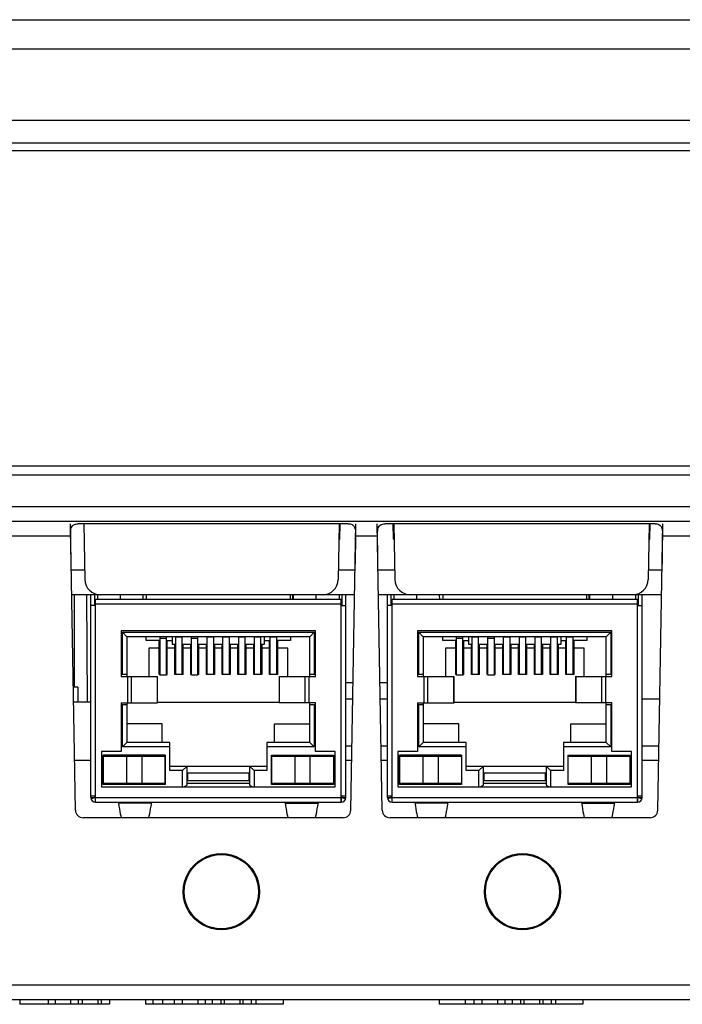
# Model space of a CAD drawing. Extents: x 0 to 1189, y 0 to 841.
# Tile 3 of 36: x 214 to 257, y 85 to 149. Entities that reach past the tile are written whole.
import ezdxf

# ---------------------------------------------------------------- set-up
doc = ezdxf.new("R2010")
doc.units = 0
doc.header["$LTSCALE"] = 65.395
doc.header["$MEASUREMENT"] = 0
doc.layers.get('0').update_dxf_attribs({"linetype": 'CONTINUOUS'})
for name, color, linetype in [('02___PRT_ALL_AXES', 7, 'CONTINUOUS'), ('20_ALL_FEATURES', 7, 'CONTINUOUS'), ('7_ALL_FEATURES', 7, 'CONTINUOUS')]:
    doc.layers.add(name, color=color, linetype=linetype)

msp = doc.modelspace()

# ---------------------------------------------------------------- linework, layer by layer
at = {"color": 7, "linetype": 'Continuous'}
for p, q in [((217.90111, 105.78125), (217.90111, 111.78125)), ((218.11757, 105.78125), (217.82507, 105.78125)), ((218.11757, 105.78125), (218.11757, 104.84125))]:
    msp.add_line(p, q, dxfattribs=at)
at = {"layer": '02___PRT_ALL_AXES', "color": 7, "linetype": 'Continuous'}
for p, q in [((235.95635, 106.08125), (235.48257, 106.08125)), ((238.18257, 106.08125), (237.70878, 106.08125))]:
    msp.add_line(p, q, dxfattribs=at)
at = {"layer": '20_ALL_FEATURES', "color": 7, "linetype": 'Continuous'}
for p, q in [((218.97257, 98.63125), (218.97257, 111.78125)), ((219.22257, 111.08125), (219.22257, 111.78125)), ((219.39967, 111.78125), (219.39418, 111.48125)), ((220.87757, 111.48125), (220.87757, 111.78125)), ((222.36095, 111.48125), (222.35547, 111.78125)), ((222.55757, 111.78125), (222.55757, 111.48125)), ((231.89757, 111.48125), (231.89757, 111.78125)), ((232.04757, 111.48125), (232.04757, 111.78125)), ((232.09419, 111.48125), (232.09969, 111.78125)), ((233.57757, 111.48125), (233.57757, 111.78125)), ((235.05544, 111.78125), (235.06095, 111.48125)), ((235.23257, 111.78125), (235.23257, 111.08125)), ((235.48257, 98.63125), (235.48257, 111.78125)), ((238.18257, 98.63125), (238.18257, 111.78125)), ((238.43257, 111.08125), (238.43257, 111.78125)), ((238.60967, 111.78125), (238.60418, 111.48125)), ((240.08757, 111.48125), (240.08757, 111.78125)), ((241.57095, 111.48125), (241.56547, 111.78125)), ((241.76757, 111.78125), (241.76757, 111.48125)), ((251.10757, 111.48125), (251.10757, 111.78125)), ((251.25757, 111.48125), (251.25757, 111.78125)), ((251.30419, 111.48125), (251.30969, 111.78125)), ((252.78757, 111.48125), (252.78757, 111.78125)), ((254.26544, 111.78125), (254.27095, 111.48125)), ((254.44257, 111.78125), (254.44257, 111.08125)), ((254.69257, 98.63125), (254.69257, 111.78125)), ((219.27757, 111.08125), (218.97257, 111.08125)), ((219.27257, 98.63125), (219.27257, 111.43125)), ((219.27257, 111.43125), (219.27757, 111.43125)), ((219.27257, 111.18125), (235.18257, 111.18125)), ((219.27757, 111.08125), (219.27757, 111.48125)), ((235.17757, 111.48125), (219.27757, 111.48125)), ((235.17757, 111.48125), (235.17757, 111.08125)), ((235.17757, 111.43125), (235.18257, 111.43125)), ((235.17757, 111.08125), (235.48257, 111.08125)), ((235.18257, 98.63125), (235.18257, 111.43125)), ((238.48757, 111.08125), (238.18257, 111.08125)), ((238.48257, 98.63125), (238.48257, 111.43125)), ((238.48257, 111.43125), (238.48757, 111.43125)), ((238.48257, 111.18125), (254.39257, 111.18125)), ((238.48757, 111.08125), (238.48757, 111.48125)), ((254.38757, 111.48125), (238.48757, 111.48125)), ((254.38757, 111.48125), (254.38757, 111.08125)), ((254.38757, 111.43125), (254.39257, 111.43125)), ((254.38757, 111.08125), (254.69257, 111.08125)), ((254.39257, 98.63125), (254.39257, 111.43125)), ((220.92757, 109.43125), (220.92757, 106.48625)), ((233.52757, 109.43125), (220.92757, 109.43125)), ((221.00889, 106.63625), (221.00889, 109.34992)), ((221.29757, 109.06125), (221.00889, 109.34992)), ((221.00889, 109.34992), (233.44624, 109.34992)), ((233.15757, 109.06125), (233.44624, 109.34992)), ((233.44624, 109.34992), (233.44624, 106.63625)), ((233.52757, 106.48625), (233.52757, 109.43125)), ((240.13757, 109.43125), (240.13757, 106.48625)), ((252.73757, 109.43125), (240.13757, 109.43125)), ((240.21889, 106.63625), (240.21889, 109.34992)), ((240.50757, 109.06125), (240.21889, 109.34992)), ((240.21889, 109.34992), (252.65624, 109.34992)), ((252.36757, 109.06125), (252.65624, 109.34992)), ((252.65624, 109.34992), (252.65624, 106.63625)), ((252.73757, 106.48625), (252.73757, 109.43125)), ((221.29757, 109.06125), (221.29757, 106.48625)), ((233.15757, 109.06125), (221.29757, 109.06125)), ((222.55757, 108.81125), (222.55757, 109.06125)), ((223.39757, 108.81125), (222.55757, 108.81125)), ((223.39757, 106.60478), (223.39757, 108.81125)), ((223.44757, 106.57773), (223.44757, 109.06125)), ((223.86757, 108.94162), (223.44757, 108.94162)), ((223.86757, 106.57773), (223.86757, 109.06125)), ((223.91757, 106.60478), (223.91757, 108.81125)), ((223.91757, 108.81125), (224.22757, 108.81125)), ((224.22757, 109.06125), (224.22757, 108.58625)), ((224.22757, 108.58625), (224.46757, 108.58625)), ((224.41757, 106.60478), (224.41757, 108.58625)), ((224.46757, 106.60478), (224.46757, 109.06125)), ((224.88757, 109.04162), (224.46757, 109.04162)), ((224.88757, 106.60478), (224.88757, 109.06125)), ((224.88757, 108.58625), (225.48757, 108.58625)), ((224.93757, 106.60478), (224.93757, 108.58625)), ((225.43757, 106.60478), (225.43757, 108.58625)), ((225.48757, 106.57773), (225.48757, 109.06125)), ((225.90757, 108.94162), (225.48757, 108.94162)), ((225.90757, 106.57773), (225.90757, 109.06125)), ((225.90757, 108.58625), (226.50757, 108.58625)), ((225.95757, 106.60478), (225.95757, 108.58625)), ((226.45757, 106.60478), (226.45757, 108.58625)), ((226.50757, 106.60478), (226.50757, 109.06125)), ((226.92757, 109.04162), (226.50757, 109.04162)), ((226.92757, 106.60478), (226.92757, 109.06125)), ((226.92757, 108.58625), (227.52757, 108.58625)), ((226.97757, 108.58625), (226.97757, 106.60478)), ((227.47757, 106.60478), (227.47757, 108.58625)), ((227.52757, 106.60478), (227.52757, 109.06125)), ((227.94757, 109.04162), (227.52757, 109.04162)), ((227.94757, 106.60478), (227.94757, 109.06125)), ((227.94757, 108.58625), (228.54757, 108.58625)), ((227.99757, 108.58625), (227.99757, 106.60478)), ((228.49757, 106.60478), (228.49757, 108.58625)), ((228.54757, 106.60478), (228.54757, 109.06125)), ((228.96757, 109.04162), (228.54757, 109.04162)), ((228.96757, 106.60478), (228.96757, 109.06125)), ((228.96757, 108.58625), (229.56757, 108.58625)), ((229.01757, 108.58625), (229.01757, 106.60478)), ((229.51757, 106.60478), (229.51757, 108.58625)), ((229.56757, 106.60478), (229.56757, 109.06125)), ((229.98757, 109.04162), (229.56757, 109.04162)), ((229.98757, 106.60478), (229.98757, 109.06125)), ((229.98757, 108.58625), (230.22757, 108.58625)), ((230.03757, 108.58625), (230.03757, 106.60478)), ((230.22757, 108.58625), (230.22757, 109.06125)), ((230.22757, 108.81125), (230.53757, 108.81125)), ((230.53757, 106.60478), (230.53757, 108.81125)), ((230.58757, 106.60478), (230.58757, 109.06125)), ((231.00757, 109.04162), (230.58757, 109.04162)), ((231.00757, 106.60478), (231.00757, 109.06125)), ((231.05757, 108.81125), (231.05757, 106.60478)), ((231.89757, 108.81125), (231.05757, 108.81125)), ((231.89757, 109.06125), (231.89757, 108.81125)), ((233.15757, 106.48625), (233.15757, 109.06125)), ((240.50757, 109.06125), (240.50757, 106.48625)), ((252.36757, 109.06125), (240.50757, 109.06125)), ((241.76757, 108.81125), (241.76757, 109.06125)), ((242.60757, 108.81125), (241.76757, 108.81125)), ((242.60757, 106.60478), (242.60757, 108.81125)), ((242.65757, 106.57773), (242.65757, 109.06125)), ((243.07757, 108.94162), (242.65757, 108.94162)), ((243.07757, 106.57773), (243.07757, 109.06125)), ((243.12757, 106.60478), (243.12757, 108.81125)), ((243.12757, 108.81125), (243.43757, 108.81125)), ((243.43757, 109.06125), (243.43757, 108.58625)), ((243.43757, 108.58625), (243.67757, 108.58625)), ((243.62757, 106.60478), (243.62757, 108.58625)), ((243.67757, 106.60478), (243.67757, 109.06125)), ((244.09757, 109.04162), (243.67757, 109.04162)), ((244.09757, 106.60478), (244.09757, 109.06125)), ((244.09757, 108.58625), (244.69757, 108.58625)), ((244.14757, 106.60478), (244.14757, 108.58625)), ((244.64757, 106.60478), (244.64757, 108.58625)), ((244.69757, 106.57773), (244.69757, 109.06125)), ((245.11757, 108.94162), (244.69757, 108.94162)), ((245.11757, 106.57773), (245.11757, 109.06125)), ((245.11757, 108.58625), (245.71757, 108.58625)), ((245.16757, 106.60478), (245.16757, 108.58625)), ((245.66757, 106.60478), (245.66757, 108.58625)), ((245.71757, 106.60478), (245.71757, 109.06125)), ((246.13757, 109.04162), (245.71757, 109.04162)), ((246.13757, 106.60478), (246.13757, 109.06125)), ((246.13757, 108.58625), (246.73757, 108.58625)), ((246.18757, 108.58625), (246.18757, 106.60478)), ((246.68757, 106.60478), (246.68757, 108.58625)), ((246.73757, 106.60478), (246.73757, 109.06125)), ((247.15757, 109.04162), (246.73757, 109.04162)), ((247.15757, 106.60478), (247.15757, 109.06125)), ((247.15757, 108.58625), (247.75757, 108.58625)), ((247.20757, 108.58625), (247.20757, 106.60478)), ((247.70757, 106.60478), (247.70757, 108.58625)), ((247.75757, 106.60478), (247.75757, 109.06125)), ((248.17757, 109.04162), (247.75757, 109.04162)), ((248.17757, 106.60478), (248.17757, 109.06125)), ((248.17757, 108.58625), (248.77757, 108.58625)), ((248.22757, 108.58625), (248.22757, 106.60478)), ((248.72757, 106.60478), (248.72757, 108.58625)), ((248.77757, 106.60478), (248.77757, 109.06125)), ((249.19757, 109.04162), (248.77757, 109.04162)), ((249.19757, 106.60478), (249.19757, 109.06125)), ((249.19757, 108.58625), (249.43757, 108.58625)), ((249.24757, 108.58625), (249.24757, 106.60478)), ((249.43757, 108.58625), (249.43757, 109.06125)), ((249.43757, 108.81125), (249.74757, 108.81125)), ((249.74757, 106.60478), (249.74757, 108.81125)), ((249.79757, 106.60478), (249.79757, 109.06125)), ((250.21757, 109.04162), (249.79757, 109.04162)), ((250.21757, 106.60478), (250.21757, 109.06125)), ((250.26757, 108.81125), (250.26757, 106.60478)), ((251.10757, 108.81125), (250.26757, 108.81125)), ((251.10757, 109.06125), (251.10757, 108.81125)), ((252.36757, 106.48625), (252.36757, 109.06125)), ((222.72757, 108.31125), (222.72757, 106.48625)), ((223.39757, 108.31125), (222.72757, 108.31125)), ((224.41757, 108.31125), (223.91757, 108.31125)), ((224.46757, 108.08625), (224.41757, 108.08625)), ((224.93757, 108.08625), (224.88757, 108.08625)), ((225.43757, 108.31125), (224.93757, 108.31125)), ((225.48757, 108.08625), (225.43757, 108.08625)), ((225.95757, 108.08625), (225.90757, 108.08625)), ((226.45757, 108.31125), (225.95757, 108.31125)), ((226.50757, 108.08625), (226.45757, 108.08625)), ((226.97757, 108.08625), (226.92757, 108.08625)), ((227.47757, 108.31125), (226.97757, 108.31125)), ((227.52757, 108.08625), (227.47757, 108.08625)), ((227.99757, 108.08625), (227.94757, 108.08625)), ((228.49757, 108.31125), (227.99757, 108.31125)), ((228.54757, 108.08625), (228.49757, 108.08625)), ((229.01757, 108.08625), (228.96757, 108.08625)), ((229.51757, 108.31125), (229.01757, 108.31125)), ((229.56757, 108.08625), (229.51757, 108.08625)), ((230.03757, 108.08625), (229.98757, 108.08625)), ((230.53757, 108.31125), (230.03757, 108.31125)), ((231.72757, 108.31125), (231.05757, 108.31125)), ((231.72757, 106.48625), (231.72757, 108.31125)), ((241.93757, 108.31125), (241.93757, 106.48625)), ((242.60757, 108.31125), (241.93757, 108.31125)), ((243.62757, 108.31125), (243.12757, 108.31125)), ((243.67757, 108.08625), (243.62757, 108.08625)), ((244.14757, 108.08625), (244.09757, 108.08625)), ((244.64757, 108.31125), (244.14757, 108.31125)), ((244.69757, 108.08625), (244.64757, 108.08625)), ((245.16757, 108.08625), (245.11757, 108.08625)), ((245.66757, 108.31125), (245.16757, 108.31125)), ((245.71757, 108.08625), (245.66757, 108.08625)), ((246.18757, 108.08625), (246.13757, 108.08625)), ((246.68757, 108.31125), (246.18757, 108.31125)), ((246.73757, 108.08625), (246.68757, 108.08625)), ((247.20757, 108.08625), (247.15757, 108.08625)), ((247.70757, 108.31125), (247.20757, 108.31125)), ((247.75757, 108.08625), (247.70757, 108.08625)), ((248.22757, 108.08625), (248.17757, 108.08625)), ((248.72757, 108.31125), (248.22757, 108.31125)), ((248.77757, 108.08625), (248.72757, 108.08625)), ((249.24757, 108.08625), (249.19757, 108.08625)), ((249.74757, 108.31125), (249.24757, 108.31125)), ((250.93757, 108.31125), (250.26757, 108.31125)), ((250.93757, 106.48625), (250.93757, 108.31125)), ((224.88757, 107.23625), (224.93757, 107.23625)), ((225.43757, 107.23625), (225.48757, 107.23625)), ((225.90757, 107.23625), (225.95757, 107.23625)), ((226.45757, 107.23625), (226.50757, 107.23625)), ((227.94757, 107.23625), (227.99757, 107.23625)), ((228.49757, 107.23625), (228.54757, 107.23625)), ((228.96757, 107.23625), (229.01757, 107.23625)), ((229.51757, 107.23625), (229.56757, 107.23625)), ((244.09757, 107.23625), (244.14757, 107.23625)), ((244.64757, 107.23625), (244.69757, 107.23625)), ((245.11757, 107.23625), (245.16757, 107.23625)), ((245.66757, 107.23625), (245.71757, 107.23625)), ((247.15757, 107.23625), (247.20757, 107.23625)), ((247.70757, 107.23625), (247.75757, 107.23625)), ((248.17757, 107.23625), (248.22757, 107.23625)), ((248.72757, 107.23625), (248.77757, 107.23625)), ((220.92757, 106.63625), (221.29757, 106.63625)), ((223.39757, 106.60478), (223.44757, 106.60478)), ((223.86757, 106.57773), (223.44757, 106.57773)), ((223.86757, 106.60478), (223.91757, 106.60478)), ((224.93757, 106.60478), (224.41757, 106.60478)), ((225.48757, 106.60478), (225.43757, 106.60478)), ((225.90757, 106.57773), (225.48757, 106.57773)), ((225.95757, 106.60478), (225.90757, 106.60478)), ((226.97757, 106.60478), (226.45757, 106.60478)), ((227.99757, 106.60478), (227.47757, 106.60478)), ((229.01757, 106.60478), (228.49757, 106.60478)), ((230.03757, 106.60478), (229.51757, 106.60478)), ((231.05757, 106.60478), (230.53757, 106.60478)), ((233.15757, 106.63625), (233.52757, 106.63625)), ((240.13757, 106.63625), (240.50757, 106.63625)), ((242.60757, 106.60478), (242.65757, 106.60478)), ((243.07757, 106.57773), (242.65757, 106.57773)), ((243.07757, 106.60478), (243.12757, 106.60478)), ((244.14757, 106.60478), (243.62757, 106.60478)), ((244.69757, 106.60478), (244.64757, 106.60478)), ((245.11757, 106.57773), (244.69757, 106.57773)), ((245.16757, 106.60478), (245.11757, 106.60478)), ((246.18757, 106.60478), (245.66757, 106.60478)), ((247.20757, 106.60478), (246.68757, 106.60478)), ((248.22757, 106.60478), (247.70757, 106.60478)), ((249.24757, 106.60478), (248.72757, 106.60478)), ((250.26757, 106.60478), (249.74757, 106.60478)), ((252.36757, 106.63625), (252.73757, 106.63625)), ((220.92757, 106.48625), (223.2943, 106.48625)), ((221.33594, 106.48625), (221.33594, 104.78625)), ((221.59574, 104.78625), (221.59574, 106.48625)), ((223.25411, 106.48625), (223.25411, 104.78625)), ((223.29431, 104.78625), (223.29431, 106.48625)), ((231.16083, 106.48625), (231.16083, 104.78625)), ((231.16083, 106.48625), (233.52757, 106.48625)), ((231.20102, 104.78625), (231.20102, 106.48625)), ((232.85939, 104.78625), (232.85939, 106.48625)), ((233.1192, 104.78625), (233.1192, 106.48625)), ((240.13757, 106.48625), (242.5043, 106.48625)), ((240.54594, 106.48625), (240.54594, 104.78625)), ((240.80574, 104.78625), (240.80574, 106.48625)), ((242.46411, 106.48625), (242.46411, 104.78625)), ((242.50431, 104.78625), (242.50431, 106.48625)), ((250.37083, 106.48625), (250.37083, 104.78625)), ((250.37083, 106.48625), (252.73757, 106.48625)), ((250.41102, 104.78625), (250.41102, 106.48625)), ((252.06939, 104.78625), (252.06939, 106.48625)), ((252.3292, 104.78625), (252.3292, 106.48625)), ((220.92757, 104.78625), (220.92757, 101.63125)), ((220.92757, 104.78625), (223.2943, 104.78625)), ((221.29757, 104.63625), (220.92757, 104.63625)), ((221.00889, 101.92257), (221.00889, 104.63625)), ((221.29757, 104.78625), (221.29757, 102.21125)), ((223.29431, 104.81125), (231.16083, 104.81125)), ((233.52757, 104.78625), (231.16083, 104.78625)), ((233.15757, 102.21125), (233.15757, 104.78625)), ((233.52757, 104.63625), (233.15757, 104.63625)), ((233.44624, 104.63625), (233.44624, 101.92257)), ((233.52757, 101.63125), (233.52757, 104.78625)), ((240.13757, 104.78625), (240.13757, 101.63125)), ((240.13757, 104.78625), (242.5043, 104.78625)), ((240.50757, 104.63625), (240.13757, 104.63625)), ((240.21889, 101.92257), (240.21889, 104.63625)), ((240.50757, 104.78625), (240.50757, 102.21125)), ((242.50431, 104.81125), (250.37083, 104.81125)), ((252.73757, 104.78625), (250.37083, 104.78625)), ((252.36757, 102.21125), (252.36757, 104.78625)), ((252.73757, 104.63625), (252.36757, 104.63625)), ((252.65624, 104.63625), (252.65624, 101.92257)), ((252.73757, 101.63125), (252.73757, 104.78625)), ((223.59757, 103.41125), (221.29757, 103.41125)), ((223.59757, 102.21125), (223.59757, 103.41125)), ((230.85757, 102.21125), (230.85757, 103.41125)), ((230.85757, 103.41125), (233.15757, 103.41125)), ((242.80757, 103.41125), (240.50757, 103.41125)), ((242.80757, 102.21125), (242.80757, 103.41125)), ((250.06757, 102.21125), (250.06757, 103.41125)), ((250.06757, 103.41125), (252.36757, 103.41125)), ((221.00889, 101.92257), (221.29757, 102.21125)), ((224.07757, 102.21125), (221.29757, 102.21125)), ((224.07757, 100.39257), (224.07757, 102.21125)), ((230.37757, 102.21125), (230.37757, 100.39257)), ((233.15757, 102.21125), (230.37757, 102.21125)), ((233.15757, 102.21125), (233.44624, 101.92257)), ((240.21889, 101.92257), (240.50757, 102.21125)), ((243.28757, 102.21125), (240.50757, 102.21125)), ((243.28757, 100.39257), (243.28757, 102.21125)), ((249.58757, 102.21125), (249.58757, 100.39257)), ((252.36757, 102.21125), (249.58757, 102.21125)), ((252.36757, 102.21125), (252.65624, 101.92257)), ((219.65757, 101.63125), (219.65757, 99.33125)), ((220.92757, 101.63125), (219.65757, 101.63125)), ((224.07757, 101.92257), (221.00889, 101.92257)), ((233.44624, 101.92257), (230.37757, 101.92257)), ((234.79757, 101.63125), (233.52757, 101.63125)), ((234.79757, 99.33125), (234.79757, 101.63125)), ((238.86757, 101.63125), (238.86757, 99.33125)), ((240.13757, 101.63125), (238.86757, 101.63125)), ((243.28757, 101.92257), (240.21889, 101.92257)), ((252.65624, 101.92257), (249.58757, 101.92257)), ((254.00757, 101.63125), (252.73757, 101.63125)), ((254.00757, 99.33125), (254.00757, 101.63125)), ((219.75757, 99.48625), (219.75757, 101.38625)), ((223.77757, 101.38625), (219.75757, 101.38625)), ((219.76757, 101.31125), (219.76757, 99.56125)), ((219.76757, 101.31125), (223.76757, 101.31125)), ((219.80757, 101.38625), (219.80757, 101.31125)), ((221.26757, 101.31125), (221.26757, 99.56125)), ((222.26757, 101.31125), (222.26757, 99.56125)), ((223.76757, 101.31125), (223.76757, 99.56125)), ((223.77757, 101.38625), (223.77757, 99.48625)), ((230.67757, 99.48625), (230.67757, 101.38625)), ((230.67757, 101.38625), (234.69757, 101.38625)), ((230.68757, 99.56125), (230.68757, 101.31125)), ((230.68757, 101.31125), (234.68757, 101.31125)), ((232.18757, 101.31125), (232.18757, 99.56125)), ((233.18757, 99.56125), (233.18757, 101.31125)), ((234.64757, 101.31125), (234.64757, 101.38625)), ((234.68757, 101.31125), (234.68757, 99.56125)), ((234.69757, 101.38625), (234.69757, 99.48625)), ((238.96757, 99.48625), (238.96757, 101.38625)), ((242.98757, 101.38625), (238.96757, 101.38625)), ((238.97757, 101.31125), (238.97757, 99.56125)), ((238.97757, 101.31125), (242.97757, 101.31125)), ((239.01757, 101.38625), (239.01757, 101.31125)), ((240.47757, 101.31125), (240.47757, 99.56125)), ((241.47757, 101.31125), (241.47757, 99.56125)), ((242.97757, 101.31125), (242.97757, 99.56125)), ((242.98757, 101.38625), (242.98757, 99.48625)), ((249.88757, 99.48625), (249.88757, 101.38625)), ((249.88757, 101.38625), (253.90757, 101.38625)), ((249.89757, 99.56125), (249.89757, 101.31125)), ((249.89757, 101.31125), (253.89757, 101.31125)), ((251.39757, 101.31125), (251.39757, 99.56125)), ((252.39757, 99.56125), (252.39757, 101.31125)), ((253.85757, 101.31125), (253.85757, 101.38625)), ((253.89757, 101.31125), (253.89757, 99.56125)), ((253.90757, 101.38625), (253.90757, 99.48625)), ((223.76757, 100.23625), (223.77757, 100.23625)), ((224.07757, 100.68125), (230.37757, 100.68125)), ((224.90889, 100.39257), (224.07757, 100.39257)), ((225.19757, 100.68125), (224.90889, 100.39257)), ((224.90889, 99.33125), (224.90889, 100.39257)), ((225.19757, 99.43125), (225.19757, 100.68125)), ((225.19757, 100.23625), (229.25757, 100.23625)), ((225.22757, 100.23625), (225.22757, 99.73625)), ((229.22757, 99.73625), (229.22757, 100.23625)), ((229.25757, 100.68125), (229.25757, 99.43125)), ((229.25757, 100.68125), (229.54624, 100.39257)), ((229.54624, 100.39257), (229.54624, 99.33125)), ((230.37757, 100.39257), (229.54624, 100.39257)), ((230.67757, 100.23625), (230.68757, 100.23625)), ((242.97757, 100.23625), (242.98757, 100.23625)), ((243.28757, 100.68125), (249.58757, 100.68125)), ((244.11889, 100.39257), (243.28757, 100.39257)), ((244.40757, 100.68125), (244.11889, 100.39257)), ((244.11889, 99.33125), (244.11889, 100.39257)), ((244.40757, 99.43125), (244.40757, 100.68125)), ((244.40757, 100.23625), (248.46757, 100.23625)), ((244.43757, 100.23625), (244.43757, 99.73625)), ((248.43757, 99.73625), (248.43757, 100.23625)), ((248.46757, 100.68125), (248.46757, 99.43125)), ((248.46757, 100.68125), (248.75624, 100.39257)), ((248.75624, 100.39257), (248.75624, 99.33125)), ((249.58757, 100.39257), (248.75624, 100.39257)), ((249.88757, 100.23625), (249.89757, 100.23625)), ((219.76757, 99.56125), (223.76757, 99.56125)), ((219.80757, 99.56125), (219.80757, 99.53625)), ((219.80757, 99.53625), (223.72757, 99.53625)), ((220.19757, 99.53625), (220.19757, 99.56125)), ((220.79757, 99.56125), (220.79757, 99.53625)), ((222.73757, 99.53625), (222.73757, 99.56125)), ((223.33757, 99.56125), (223.33757, 99.53625)), ((223.72757, 99.53625), (223.72757, 99.56125)), ((225.22757, 100.08125), (225.19757, 100.08125)), ((225.19757, 99.58125), (229.25757, 99.58125)), ((225.22757, 99.73625), (229.22757, 99.73625)), ((229.25757, 100.08125), (229.22757, 100.08125)), ((230.68757, 99.56125), (234.68757, 99.56125)), ((230.72757, 99.56125), (230.72757, 99.53625)), ((230.72757, 99.53625), (234.64757, 99.53625)), ((231.11757, 99.53625), (231.11757, 99.56125)), ((231.71757, 99.56125), (231.71757, 99.53625)), ((233.65757, 99.53625), (233.65757, 99.56125)), ((234.25757, 99.56125), (234.25757, 99.53625)), ((234.64757, 99.53625), (234.64757, 99.56125)), ((238.97757, 99.56125), (242.97757, 99.56125)), ((239.01757, 99.56125), (239.01757, 99.53625)), ((239.01757, 99.53625), (242.93757, 99.53625)), ((239.40757, 99.53625), (239.40757, 99.56125)), ((240.00757, 99.56125), (240.00757, 99.53625)), ((241.94757, 99.53625), (241.94757, 99.56125)), ((242.54757, 99.56125), (242.54757, 99.53625)), ((242.93757, 99.53625), (242.93757, 99.56125)), ((244.43757, 100.08125), (244.40757, 100.08125)), ((244.40757, 99.58125), (248.46757, 99.58125)), ((244.43757, 99.73625), (248.43757, 99.73625)), ((248.46757, 100.08125), (248.43757, 100.08125)), ((249.89757, 99.56125), (253.89757, 99.56125)), ((249.93757, 99.56125), (249.93757, 99.53625)), ((249.93757, 99.53625), (253.85757, 99.53625)), ((250.32757, 99.53625), (250.32757, 99.56125)), ((250.92757, 99.56125), (250.92757, 99.53625)), ((252.86757, 99.53625), (252.86757, 99.56125)), ((253.46757, 99.56125), (253.46757, 99.53625)), ((253.85757, 99.53625), (253.85757, 99.56125)), ((219.65757, 99.33125), (234.79757, 99.33125)), ((223.77757, 99.48625), (219.75757, 99.48625)), ((225.19757, 99.43125), (225.00512, 99.33125)), ((229.25757, 99.43125), (229.45002, 99.33125)), ((234.69757, 99.48625), (230.67757, 99.48625)), ((238.86757, 99.33125), (254.00757, 99.33125)), ((242.98757, 99.48625), (238.96757, 99.48625)), ((244.40757, 99.43125), (244.21512, 99.33125)), ((248.46757, 99.43125), (248.66002, 99.33125)), ((253.90757, 99.48625), (249.88757, 99.48625)), ((219.27757, 98.73125), (218.97257, 98.73125)), ((218.97257, 98.63125), (219.22257, 98.63125)), ((219.22459, 98.61715), (218.98473, 98.54669)), ((219.22257, 98.73125), (219.22257, 98.63125)), ((219.27257, 98.63125), (235.18257, 98.63125)), ((219.27257, 98.33125), (219.27257, 98.58125)), ((219.27757, 98.58125), (219.27257, 98.58125)), ((219.27257, 98.33125), (235.18257, 98.33125)), ((219.27757, 98.33125), (219.27757, 98.73125)), ((220.74753, 98.32539), (220.78402, 98.08463)), ((222.9076, 98.32539), (220.74753, 98.32539)), ((222.90061, 98.27845), (220.75452, 98.27845)), ((231.54753, 98.32539), (231.58402, 98.08463)), ((231.54753, 98.32539), (233.7076, 98.32539)), ((231.55452, 98.27845), (233.70061, 98.27845)), ((235.17757, 98.73125), (235.17757, 98.33125)), ((235.48257, 98.73125), (235.17757, 98.73125)), ((235.18257, 98.58125), (235.17757, 98.58125)), ((235.18257, 98.33125), (235.18257, 98.58125)), ((235.4704, 98.54669), (235.23054, 98.61715)), ((235.23257, 98.63125), (235.23257, 98.73125)), ((235.23257, 98.63125), (235.48257, 98.63125)), ((238.48757, 98.73125), (238.18257, 98.73125)), ((238.18257, 98.63125), (238.43257, 98.63125)), ((238.43459, 98.61715), (238.19473, 98.54669)), ((238.43257, 98.73125), (238.43257, 98.63125)), ((238.48257, 98.63125), (254.39257, 98.63125)), ((238.48257, 98.33125), (238.48257, 98.58125)), ((238.48757, 98.58125), (238.48257, 98.58125)), ((238.48257, 98.33125), (254.39257, 98.33125)), ((238.48757, 98.33125), (238.48757, 98.73125)), ((239.95753, 98.32539), (239.99402, 98.08463)), ((242.1176, 98.32539), (239.95753, 98.32539)), ((242.11061, 98.27845), (239.96452, 98.27845)), ((250.75753, 98.32539), (250.79402, 98.08463)), ((250.75753, 98.32539), (252.9176, 98.32539)), ((250.76452, 98.27845), (252.91061, 98.27845)), ((254.38757, 98.73125), (254.38757, 98.33125)), ((254.69257, 98.73125), (254.38757, 98.73125)), ((254.39257, 98.58125), (254.38757, 98.58125)), ((254.39257, 98.33125), (254.39257, 98.58125)), ((254.6804, 98.54669), (254.44054, 98.61715)), ((254.44257, 98.63125), (254.44257, 98.73125)), ((254.44257, 98.63125), (254.69257, 98.63125))]:
    msp.add_line(p, q, dxfattribs=at)
for points in [[(222.71855, 97.33125), (222.72263, 97.34508), (222.75237, 97.46161), (222.78218, 97.59403), (222.81192, 97.74216), (222.84155, 97.90577), (222.87111, 98.08463), (222.9076, 98.32539)], [(233.51855, 97.33125), (233.52263, 97.34508), (233.55237, 97.46161), (233.58218, 97.59403), (233.61192, 97.74216), (233.64155, 97.90577), (233.67111, 98.08463), (233.7076, 98.32539)], [(241.92855, 97.33125), (241.93263, 97.34508), (241.96237, 97.46161), (241.99218, 97.59403), (242.02192, 97.74216), (242.05155, 97.90577), (242.08111, 98.08463), (242.1176, 98.32539)], [(252.72855, 97.33125), (252.73263, 97.34508), (252.76237, 97.46161), (252.79218, 97.59403), (252.82192, 97.74216), (252.85155, 97.90577), (252.88111, 98.08463), (252.9176, 98.32539)], [(220.78402, 98.08463), (220.81358, 97.90577), (220.84321, 97.74216), (220.87295, 97.59403), (220.90276, 97.46161), (220.9325, 97.34508), (220.93659, 97.33125)], [(231.58402, 98.08463), (231.61358, 97.90577), (231.64321, 97.74216), (231.67295, 97.59403), (231.70276, 97.46161), (231.7325, 97.34508), (231.73659, 97.33125)], [(239.99402, 98.08463), (240.02358, 97.90577), (240.05321, 97.74216), (240.08295, 97.59403), (240.11276, 97.46161), (240.1425, 97.34508), (240.14659, 97.33125)], [(250.79402, 98.08463), (250.82358, 97.90577), (250.85321, 97.74216), (250.88295, 97.59403), (250.91276, 97.46161), (250.9425, 97.34508), (250.94659, 97.33125)]]:
    msp.add_lwpolyline(points, dxfattribs=at)
for centre, radius, start, end in [((219.27257, 110.98125), 0.3, 90, 99.6220037), ((235.18257, 110.98125), 0.3, 80.3780328, 90), ((238.48257, 110.98125), 0.3, 90, 99.6220037), ((254.39257, 110.98125), 0.3, 80.3780328, 90), ((219.27257, 98.63125), 0.3, 180, 270), ((219.27257, 98.63125), 0.05, 180, 270), ((235.18257, 98.63125), 0.3, 270, 360), ((235.18257, 98.63125), 0.05, 270, 0), ((238.48257, 98.63125), 0.3, 180, 270), ((238.48257, 98.63125), 0.05, 180, 270), ((254.39257, 98.63125), 0.3, 270, 360), ((254.39257, 98.63125), 0.05, 270, 0)]:
    msp.add_arc(centre, radius, start, end, dxfattribs=at)
at = {"layer": '7_ALL_FEATURES', "color": 7, "linetype": 'Continuous'}
for p, q in [((108.91291, 149.04125), (487.37222, 149.04125)), ((108.91291, 147.14592), (487.37222, 147.14592)), ((104.30191, 142.54125), (491.98322, 142.54125)), ((487.51268, 141.04125), (108.77245, 141.04125)), ((486.92107, 140.54125), (109.36406, 140.54125)), ((113.66652, 120.14084), (482.61861, 120.14084)), ((113.54072, 119.54125), (482.74441, 119.54125)), ((192.57638, 117.48891), (402.57638, 117.48891)), ((193.70876, 116.54125), (402.57638, 116.54125)), ((217.96399, 97.82252), (217.64027, 116.36842)), ((235.63614, 116.37715), (218.14004, 116.37715)), ((218.51907, 116.37715), (218.58214, 112.76379)), ((235.06061, 116.37715), (234.99753, 112.76379)), ((235.10711, 115.38125), (235.12449, 116.37715)), ((235.81219, 97.82252), (236.13591, 116.36842)), ((237.85294, 97.82252), (237.52922, 116.36842)), ((255.52509, 116.37715), (238.02899, 116.37715)), ((238.54064, 116.37715), (238.55802, 115.38125)), ((238.60453, 116.37715), (238.6676, 112.76379)), ((255.14606, 116.37715), (255.08299, 112.76379)), ((255.19257, 115.38125), (255.20995, 116.37715)), ((255.70114, 97.82252), (256.02486, 116.36842)), ((213.39464, 115.59358), (217.65789, 115.59358)), ((236.11829, 115.59358), (236.11034, 115.01093)), ((236.11829, 115.59358), (237.54684, 115.59358)), ((256.00724, 115.59358), (255.99929, 115.01093)), ((256.00724, 115.59358), (258.58038, 115.59358)), ((235.04322, 115.38125), (235.10711, 115.38125)), ((236.11034, 115.01093), (236.10108, 114.40199)), ((238.62191, 115.38125), (238.55802, 115.38125)), ((255.12868, 115.38125), (255.19257, 115.38125)), ((255.99929, 115.01093), (255.99002, 114.40199)), ((217.68023, 114.08768), (217.67031, 114.7098)), ((236.10108, 114.40199), (236.0905, 113.76674)), ((237.56918, 114.08768), (237.55926, 114.7098)), ((255.99002, 114.40199), (255.97945, 113.76674)), ((218.57136, 113.38125), (217.69241, 113.38125)), ((236.08377, 113.38125), (235.00831, 113.38125)), ((238.65682, 113.38125), (237.58136, 113.38125)), ((255.97272, 113.38125), (255.09377, 113.38125)), ((236.05584, 111.78125), (217.72034, 111.78125)), ((218.67502, 111.78125), (218.73558, 104.84125)), ((255.94479, 111.78125), (237.60929, 111.78125)), ((217.84148, 104.84125), (218.97257, 104.84125)), ((235.48257, 105.04125), (235.93819, 105.04125)), ((237.72694, 105.04125), (238.18257, 105.04125)), ((254.69257, 105.04125), (255.82714, 105.04125)), ((235.48257, 101.98891), (235.88492, 101.98891)), ((237.78022, 101.98891), (238.18257, 101.98891)), ((254.69257, 101.98891), (255.77387, 101.98891)), ((218.97257, 101.04125), (217.90781, 101.04125)), ((235.86837, 101.04125), (235.48257, 101.04125)), ((238.18257, 101.04125), (237.79676, 101.04125)), ((255.75732, 101.04125), (254.69257, 101.04125)), ((235.31227, 97.33125), (218.46391, 97.33125)), ((255.20122, 97.33125), (238.35286, 97.33125)), ((419.06759, 86.48891), (202.95838, 86.48891)), ((418.06896, 85.54125), (180.41617, 85.54125)), ((214.36068, 85.54125), (214.36068, 85.24125)), ((216.20307, 85.54125), (216.20307, 85.24125)), ((216.64927, 85.54125), (216.64927, 85.24125)), ((217.64107, 85.54125), (217.64107, 85.24125)), ((218.15107, 85.54125), (218.15107, 85.24125)), ((218.40747, 85.54125), (218.40747, 85.24125)), ((219.41747, 85.54125), (219.41747, 85.24125)), ((219.62677, 85.54125), (219.62677, 85.24125)), ((220.16597, 85.54125), (220.16597, 85.24125)), ((222.50737, 85.54125), (222.50737, 85.24125)), ((222.98917, 85.54125), (222.98917, 85.24125)), ((223.61167, 85.54125), (223.61167, 85.24125)), ((224.36697, 85.54125), (224.36697, 85.24125)), ((224.87627, 85.54125), (224.87627, 85.24125)), ((225.89677, 85.54125), (225.89677, 85.24125)), ((226.36807, 85.54125), (226.36807, 85.24125)), ((226.83487, 85.54125), (226.83487, 85.24125)), ((227.38417, 85.54125), (227.38417, 85.24125)), ((227.60157, 85.54125), (227.60157, 85.24125)), ((228.61157, 85.54125), (228.61157, 85.24125)), ((228.82077, 85.54125), (228.82077, 85.24125)), ((229.36007, 85.54125), (229.36007, 85.24125)), ((229.66037, 85.54125), (229.66037, 85.24125)), ((231.43297, 85.54125), (231.43297, 85.24125)), ((241.53507, 85.54125), (241.53507, 85.24125)), ((243.22677, 85.54125), (243.22677, 85.24125)), ((243.79217, 85.54125), (243.79217, 85.24125)), ((244.30147, 85.54125), (244.30147, 85.24125)), ((245.32197, 85.54125), (245.32197, 85.24125)), ((245.79327, 85.54125), (245.79327, 85.24125)), ((246.26007, 85.54125), (246.26007, 85.24125)), ((246.80937, 85.54125), (246.80937, 85.24125)), ((247.02677, 85.54125), (247.02677, 85.24125)), ((248.03677, 85.54125), (248.03677, 85.24125)), ((248.24597, 85.54125), (248.24597, 85.24125)), ((248.78527, 85.54125), (248.78527, 85.24125)), ((249.08557, 85.54125), (249.08557, 85.24125)), ((250.85817, 85.54125), (250.85817, 85.24125)), ((218.15107, 85.24125), (214.36028, 85.24125)), ((220.16597, 85.24125), (218.19007, 85.24125)), ((231.43297, 85.24125), (222.50737, 85.24125)), ((245.79327, 85.24125), (241.53507, 85.24125)), ((248.78527, 85.24125), (245.81507, 85.24125)), ((250.85817, 85.24125), (248.78637, 85.24125))]:
    msp.add_line(p, q, dxfattribs=at)
for points in [[(217.65789, 115.59358), (217.65767, 115.71335), (217.65997, 115.82431), (217.66624, 115.92651), (217.67894, 116.02101), (217.70049, 116.10687), (217.73181, 116.18105), (217.77472, 116.24258), (217.83053, 116.29256), (217.89659, 116.33101), (217.97071, 116.3579), (218.05252, 116.37328), (218.14004, 116.37715)], [(235.63614, 116.37715), (235.70494, 116.37486), (235.7713, 116.36525), (235.83407, 116.34833), (235.89302, 116.32419), (235.94643, 116.29276), (235.99174, 116.25367), (236.02894, 116.20654), (236.05877, 116.1517), (236.08115, 116.08984), (236.09727, 116.02034), (236.10821, 115.94375), (236.11465, 115.86256), (236.11778, 115.77757), (236.11877, 115.68791), (236.11829, 115.59358)], [(237.54684, 115.59358), (237.54662, 115.71335), (237.54892, 115.82431), (237.55518, 115.92651), (237.56789, 116.02101), (237.58944, 116.10687), (237.62076, 116.18105), (237.66367, 116.24258), (237.71948, 116.29256), (237.78553, 116.33101), (237.85966, 116.3579), (237.94147, 116.37328), (238.02899, 116.37715)], [(255.52509, 116.37715), (255.59389, 116.37486), (255.66025, 116.36525), (255.72301, 116.34833), (255.78197, 116.32419), (255.83538, 116.29276), (255.88069, 116.25367), (255.91789, 116.20654), (255.94772, 116.1517), (255.9701, 116.08984), (255.98622, 116.02034), (255.99716, 115.94375), (256.0036, 115.86256), (256.00673, 115.77757), (256.00772, 115.68791), (256.00724, 115.59358)], [(217.67031, 114.7098), (217.6617, 115.30557), (217.65789, 115.59358)], [(237.55926, 114.7098), (237.55065, 115.30557), (237.54684, 115.59358)], [(224.95577, 92.53125), (224.97957, 92.86315), (225.04203, 93.17894), (225.14313, 93.47863), (225.28585, 93.76667), (225.46723, 94.0386), (225.67832, 94.28104), (225.92072, 94.4926), (226.19284, 94.67466), (226.48095, 94.81799), (226.78582, 94.92058), (227.10669, 94.98445), (227.42757, 95.00644), (227.74844, 94.98445), (228.06931, 94.92058), (228.37418, 94.81799), (228.6623, 94.67466), (228.93441, 94.4926), (229.17681, 94.28104), (229.3879, 94.0386), (229.56928, 93.76667), (229.712, 93.47863), (229.81311, 93.17894), (229.87556, 92.86315), (229.89936, 92.53125)], [(225.02133, 92.53125), (225.04448, 92.85439), (225.1053, 93.16187), (225.20379, 93.45369), (225.3429, 93.73424), (225.51967, 93.99912), (225.72527, 94.2352), (225.96117, 94.44103), (226.22591, 94.61805), (226.50624, 94.75742), (226.80295, 94.85723), (227.11526, 94.91938), (227.42757, 94.94079), (227.73987, 94.91938), (228.05218, 94.85723), (228.34889, 94.75742), (228.62922, 94.61805), (228.89396, 94.44103), (229.12986, 94.23519), (229.33546, 93.99912), (229.51224, 93.73424), (229.65134, 93.45369), (229.74983, 93.16187), (229.81065, 92.85439), (229.8338, 92.53125)], [(244.46577, 92.53125), (244.48957, 92.86315), (244.55203, 93.17894), (244.65313, 93.47863), (244.79585, 93.76667), (244.97723, 94.0386), (245.18832, 94.28104), (245.43072, 94.4926), (245.70284, 94.67466), (245.99095, 94.81799), (246.29582, 94.92058), (246.61669, 94.98445), (246.93757, 95.00644), (247.25844, 94.98445), (247.57931, 94.92058), (247.88418, 94.81799), (248.1723, 94.67466), (248.44441, 94.4926), (248.68681, 94.28104), (248.8979, 94.0386), (249.07928, 93.76667), (249.222, 93.47863), (249.32311, 93.17894), (249.38556, 92.86315), (249.40936, 92.53125)], [(244.53133, 92.53125), (244.55448, 92.85439), (244.6153, 93.16187), (244.71379, 93.45369), (244.8529, 93.73424), (245.02967, 93.99912), (245.23527, 94.2352), (245.47117, 94.44103), (245.73591, 94.61805), (246.01624, 94.75742), (246.31295, 94.85723), (246.62526, 94.91938), (246.93757, 94.94079), (247.24987, 94.91938), (247.56218, 94.85723), (247.85889, 94.75742), (248.13922, 94.61805), (248.40396, 94.44103), (248.63986, 94.23519), (248.84546, 93.99912), (249.02224, 93.73424), (249.16134, 93.45369), (249.25983, 93.16187), (249.32065, 92.85439), (249.3438, 92.53125)], [(229.89936, 92.53125), (229.87474, 92.20001), (229.81164, 91.8849), (229.71004, 91.58592), (229.56699, 91.29863), (229.38545, 91.02748), (229.17434, 90.78577), (228.9321, 90.57489), (228.66031, 90.39346), (228.37259, 90.25063), (228.06819, 90.14839), (227.74788, 90.08475), (227.42756, 90.06284), (227.10725, 90.08475), (226.78694, 90.14839), (226.48254, 90.25063), (226.19482, 90.39346), (225.92303, 90.57489), (225.68079, 90.78577), (225.46969, 91.02748), (225.28814, 91.29863), (225.14509, 91.58592), (225.04349, 91.8849), (224.98039, 92.20001), (224.95577, 92.53125)], [(229.8338, 92.53125), (229.80986, 92.20875), (229.7484, 91.90193), (229.64943, 91.6108), (229.51001, 91.33099), (229.33308, 91.06687), (229.12746, 90.8315), (228.89171, 90.62633), (228.62729, 90.44992), (228.34734, 90.31103), (228.05109, 90.21157), (227.73933, 90.14963), (227.42756, 90.1283), (227.1158, 90.14963), (226.80404, 90.21157), (226.50779, 90.31103), (226.22784, 90.44992), (225.96342, 90.62633), (225.72767, 90.8315), (225.52205, 91.06687), (225.34512, 91.33099), (225.2057, 91.6108), (225.10673, 91.90193), (225.04527, 92.20875), (225.02133, 92.53125)], [(249.40936, 92.53125), (249.38474, 92.20001), (249.32164, 91.8849), (249.22004, 91.58592), (249.07699, 91.29863), (248.89545, 91.02748), (248.68434, 90.78577), (248.4421, 90.57489), (248.17031, 90.39346), (247.88259, 90.25063), (247.57819, 90.14839), (247.25788, 90.08475), (246.93756, 90.06284), (246.61725, 90.08475), (246.29694, 90.14839), (245.99254, 90.25063), (245.70482, 90.39346), (245.43303, 90.57489), (245.19079, 90.78577), (244.97969, 91.02748), (244.79814, 91.29863), (244.65509, 91.58592), (244.55349, 91.8849), (244.49039, 92.20001), (244.46577, 92.53125)], [(249.3438, 92.53125), (249.31986, 92.20875), (249.2584, 91.90193), (249.15943, 91.6108), (249.02001, 91.33099), (248.84308, 91.06687), (248.63746, 90.8315), (248.40171, 90.62633), (248.13729, 90.44992), (247.85734, 90.31103), (247.56109, 90.21157), (247.24933, 90.14963), (246.93756, 90.1283), (246.6258, 90.14963), (246.31404, 90.21157), (246.01779, 90.31103), (245.73784, 90.44992), (245.47342, 90.62633), (245.23767, 90.8315), (245.03205, 91.06687), (244.85512, 91.33099), (244.7157, 91.6108), (244.61673, 91.90193), (244.55527, 92.20875), (244.53133, 92.53125)]]:
    msp.add_lwpolyline(points, dxfattribs=at)
for centre, radius, start, end in [((219.58199, 112.78125), 1, 181, 270), ((233.99769, 112.78125), 1, 270, 359), ((239.66744, 112.78125), 1, 181, 270), ((254.08314, 112.78125), 1, 270, 359), ((218.46391, 97.83125), 0.5, 181, 270), ((235.31227, 97.83125), 0.5, 270, 359), ((238.35286, 97.83125), 0.5, 181, 270), ((255.20122, 97.83125), 0.5, 270, 359)]:
    msp.add_arc(centre, radius, start, end, dxfattribs=at)

doc.saveas('drawing.dxf')
